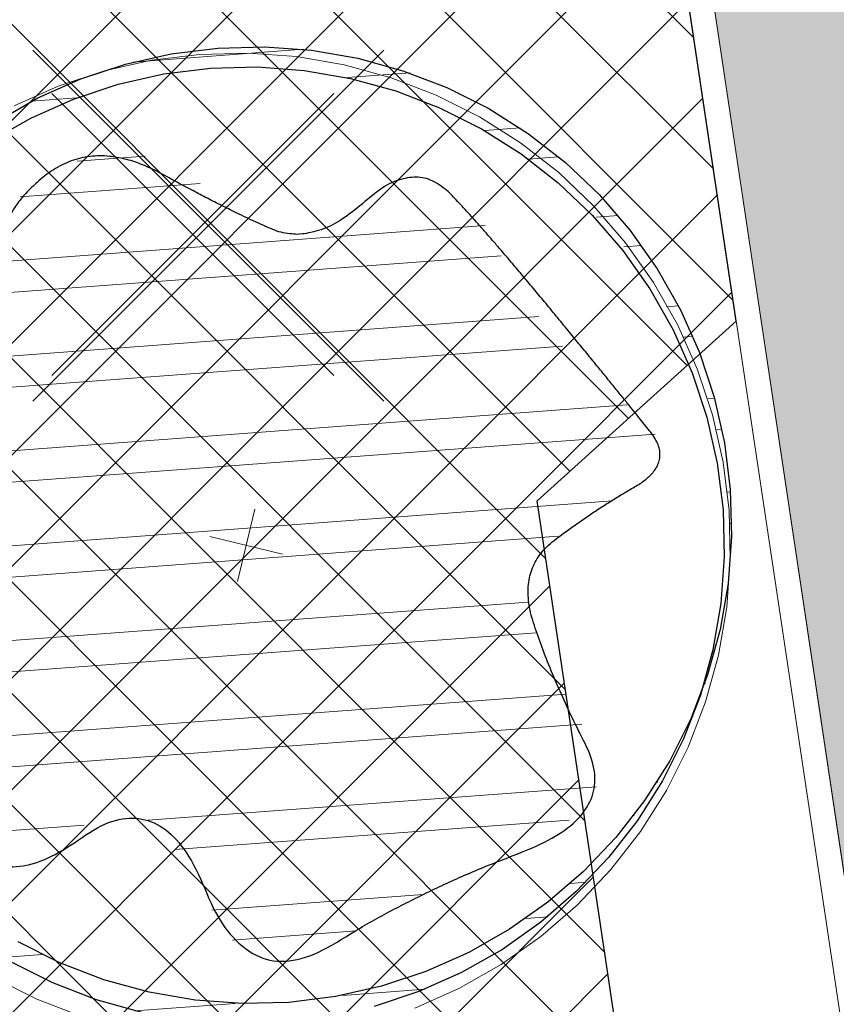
# Model space of a CAD drawing. Header units: metres. Extents: x 538891 to 1080079, y 6588829 to 13178720.
# Tile 31 of 256: x 538959.11 to 538962.4, y 6589557.1 to 6589561.06. Entities that reach past the tile are written whole.
import ezdxf

# ---------------------------------------------------------------- set-up
doc = ezdxf.new("R2010")
doc.units = ezdxf.units.M
doc.header["$LTSCALE"] = 0.4
doc.linetypes.add('#16_019061_PP_TL_liiklusskeem$0$DASHED2', pattern=[0.9375000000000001, 0.625, -0.3125000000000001])
doc.layers.add('KOLDE PST', color=7, linetype='Continuous')
pattern_1 = [(44.99999999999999, (0, 0), (-0.2694076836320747, 0.2694076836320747), []), (44.99999999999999, (0.1796052, 0), (-0.2694076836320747, 0.2694076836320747), [])]

# ---------------------------------------------------------------- blocks, each defined once
blk = doc.blocks.new('#9_019061_PP_TL (2D)')
at = {"linetype": 'Continuous', "lineweight": 0, "true_color": 0xadadad}
h = blk.add_hatch(color=253, dxfattribs=at)
edge = h.paths.add_edge_path()
edge.add_line((539055.036563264, 6589530.463024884), (539048.3747188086, 6589530.055760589))
edge.add_arc((539046.4613783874, 6589561.397426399), 31.40001412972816, 252.6779873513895, 273.4934469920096, ccw=False)
edge.add_line((539037.1122859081, 6589531.421513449), (539020.5064130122, 6589536.600668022))
edge.add_line((539020.5064130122, 6589536.600668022), (539002.2373784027, 6589541.422487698))
edge.add_arc((538996.3423738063, 6589519.087345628), 23.0999924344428, 75.21485467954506, 87.62222620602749)
edge.add_line((538997.3007479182, 6589542.167448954), (538991.029260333, 6589542.427865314))
edge.add_arc((538992.5600730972, 6589579.296086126), 36.89998771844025, 255.2112296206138, 267.6223762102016, ccw=False)
edge.add_arc((538943.9653000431, 6589419.055065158), 130.5786593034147, 72.54137466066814, 76.78927180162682)
edge.add_arc((538977.0741953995, 6589557.099850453), 11.39999941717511, 188.5200826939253, 253.34495439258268, ccw=False)
edge.add_line((538965.8000064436, 6589555.410871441), (538963.164517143, 6589573.003155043))
edge.add_arc((538984.32834651, 6589576.173695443), 21.39999999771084, 167.8579014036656, 188.5200845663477, ccw=False)
edge.add_line((538963.4070869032, 6589580.674905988), (538965.7442530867, 6589591.537863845))
edge.add_line((538965.7442530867, 6589591.537863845), (538967.1166036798, 6589597.115788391))
edge.add_line((538967.1166036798, 6589597.115788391), (538964.1276351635, 6589597.85628789))
edge.add_line((538964.1276351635, 6589597.85628789), (538963.7217129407, 6589596.217814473))
edge.add_line((538963.7217129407, 6589596.217814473), (538963.2486662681, 6589593.988841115))
edge.add_line((538963.2486662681, 6589593.988841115), (538963.2486410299, 6589593.988722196))
edge.add_line((538963.2486410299, 6589593.988722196), (538959.5596338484, 6589576.817373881))
edge.add_line((538959.5596338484, 6589576.817373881), (538964.1183087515, 6589546.387539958))
edge.add_arc((538971.2348484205, 6589558.595297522), 14.1306221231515, 239.7598567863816, 250.0508741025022)
edge.add_line((538966.4136831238, 6589545.312570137), (538976.5177374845, 6589542.315583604))
edge.add_line((538976.5177374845, 6589542.315583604), (538982.3905520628, 6589540.765548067))
edge.add_arc((538992.5600733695, 6589579.296087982), 39.84998958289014, 255.2148550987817, 267.6223767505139)
edge.add_line((538990.9068788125, 6589539.480404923), (538997.1783580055, 6589539.21998891))
edge.add_arc((538996.3423736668, 6589519.087344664), 20.14999340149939, 75.21485469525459, 87.62222622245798, ccw=False)
edge.add_line((539001.4845529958, 6589538.570163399), (539019.044953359, 6589533.935376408))
edge.add_arc((539011.350842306, 6589504.783724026), 30.14992838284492, 72.67797959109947, 75.21485972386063, ccw=False)
edge.add_line((539020.3277360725, 6589533.566245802), (539040.9840028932, 6589527.12382634))
edge.add_arc((539052.8490014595, 6589565.166446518), 39.84995785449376, 252.6779786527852, 260.161416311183)
edge.add_line((539046.0397177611, 6589525.902559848), (539050.8782828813, 6589525.063438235))
edge.add_arc((539053.8779091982, 6589524.280979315), 3.100000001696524, 93.49180486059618, 165.3800611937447, ccw=False)
edge.add_line((539053.6891013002, 6589527.375224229), (539055.2192805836, 6589527.468594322))
edge.add_line((539055.2192805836, 6589527.468594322), (539055.036563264, 6589530.463024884))
at = {"color": 144, "linetype": 'Continuous', "lineweight": 9, "true_color": 0x007299}
for p, q in [((538964.1183087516, 6589546.387539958), (538959.5596338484, 6589576.817373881)), ((538964.0074058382, 6589546.452869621), (538959.5000242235, 6589576.540313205))]:
    blk.add_line(p, q, dxfattribs=at)
at = {"color": 251, "linetype": 'Continuous', "lineweight": 9, "true_color": 0x5b5b5b, "flags": 128}
blk.add_lwpolyline([(539002.2373784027, 6589541.422487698, 0.05419032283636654), (538997.3007479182, 6589542.167448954), (538991.029260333, 6589542.427865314, -0.05420684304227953), (538983.1411201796, 6589543.618468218, 0.01853707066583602), (538973.8068538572, 6589546.178107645, -0.2906445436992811), (538965.8000064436, 6589555.410871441), (538963.164517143, 6589573.003155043, -0.09040084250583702), (538963.4070869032, 6589580.674905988), (538965.7442530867, 6589591.537863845), (538967.1166036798, 6589597.115788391), (538964.1276351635, 6589597.85628789), (538963.7217129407, 6589596.217814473), (538963.2486662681, 6589593.988841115), (538963.2486410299, 6589593.988722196), (538959.5596338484, 6589576.817373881), (538964.1183087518, 6589546.387539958, 0.04493323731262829), (538966.4136831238, 6589545.312570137), (538976.5177374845, 6589542.315583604), (538982.3905520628, 6589540.765548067, 0.05419097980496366), (538990.9068788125, 6589539.480404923), (538997.1783580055, 6589539.21998891, -0.05419032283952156), (539001.4845529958, 6589538.570163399)], format="xyb", dxfattribs=at)
blk = doc.blocks.new('KOLDE PST TL')
at = {"color": 7}
blk.add_blockref('#9_019061_PP_TL (2D)', (0, 0), dxfattribs=at)
blk = doc.blocks.new('#13_Kolde pst HP -xref$0$KASK')
at = {"linetype": 'Continuous', "lineweight": 5, "true_color": 0x00cc00}
h = blk.add_hatch(dxfattribs=at)
h.set_pattern_fill('#13_ANSI32', color=92, style=0, pattern_type=2)
h.set_pattern_definition(pattern_1)
edge = h.paths.add_edge_path()
edge.add_arc((-0.03095108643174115, 0.08041593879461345), 1.926441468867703, 0, 90.00000000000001)
edge.add_arc((-0.03095108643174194, 0.08041593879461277), 1.926441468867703, 90, 180)
edge.add_arc((-0.03095108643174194, 0.08041593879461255), 1.926441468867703, 180, 270)
edge.add_arc((-0.03095108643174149, 0.08041593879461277), 1.926441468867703, 270, 360)
edge.add_arc((0.08015648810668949, 0.1108524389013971), 1.815589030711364, 359.0394496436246, 450.0000000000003)
edge.add_line((0.0801564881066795, 1.926441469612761), (-4.579669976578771e-16, 1.926441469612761))
edge.add_arc((-1.13686837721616e-16, 7.450581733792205e-10), 1.926441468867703, 90.00000000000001, 180)
edge.add_line((-1.926441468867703, 7.450580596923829e-10), (-1.926441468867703, 7.450578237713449e-10))
edge.add_line((-1.926441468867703, 7.450578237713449e-10), (-1.926441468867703, 7.450576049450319e-10))
edge.add_arc((-1.13686837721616e-16, 7.450579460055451e-10), 1.926441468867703, 180, 270)
edge.add_line((5.048709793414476e-32, -1.926441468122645), (2.273736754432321e-16, -1.926441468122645))
edge.add_arc((0, 7.450581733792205e-10), 1.926441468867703, 270, 360)
edge.add_line((1.926441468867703, 7.450580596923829e-10), (1.895490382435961, 0.08041593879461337))
h = blk.add_hatch(dxfattribs=at)
h.set_pattern_fill('#13_ANSI32', color=92, style=0, pattern_type=2)
h.set_pattern_definition(pattern_1)
h.paths.add_polyline_path([(-0.5467557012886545, -1.382114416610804), (-0.5415857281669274, -1.367672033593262), (-0.5395900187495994, -1.344766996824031), (-0.5398120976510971, -1.32330524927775), (-0.5422519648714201, -1.303286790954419), (-0.5469096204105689, -1.284711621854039), (-0.5537850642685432, -1.267579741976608), (-0.562878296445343, -1.251891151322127), (-0.5741893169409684, -1.237645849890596), (-0.5877181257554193, -1.224843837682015), (-0.6031266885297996, -1.212767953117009), (-0.6200769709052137, -1.200701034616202), (-0.6385689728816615, -1.188643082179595), (-0.6586026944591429, -1.176594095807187), (-0.6801781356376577, -1.164554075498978), (-0.7032952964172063, -1.152523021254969), (-0.7279541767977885, -1.140500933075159), (-0.7541547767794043, -1.128487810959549), (-0.782213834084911, -1.116298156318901), (-0.8124480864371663, -1.103746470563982), (-0.84485753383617, -1.09083275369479), (-0.879442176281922, -1.077557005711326), (-0.9162020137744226, -1.063919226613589), (-0.9551370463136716, -1.049919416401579), (-0.9962472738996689, -1.035557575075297), (-1.039532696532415, -1.020833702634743), (-1.082563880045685, -1.005928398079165), (-1.122911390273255, -0.9910222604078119), (-1.160575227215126, -0.976115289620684), (-1.195555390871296, -0.9612074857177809), (-1.227851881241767, -0.946298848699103), (-1.257464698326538, -0.9313893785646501), (-1.28439384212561, -0.9164790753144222), (-1.308639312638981, -0.9015679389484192), (-1.330684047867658, -0.8866578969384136), (-1.351010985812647, -0.8717508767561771), (-1.369620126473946, -0.8568468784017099), (-1.386511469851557, -0.841945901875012), (-1.401685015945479, -0.8270479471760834), (-1.415140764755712, -0.8121530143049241), (-1.426878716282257, -0.7972611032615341), (-1.436898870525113, -0.7823722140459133), (-1.445015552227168, -0.7672064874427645), (-1.451043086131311, -0.7514840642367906), (-1.454981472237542, -0.735204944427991), (-1.45683071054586, -0.7183691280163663), (-1.456590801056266, -0.7009766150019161), (-1.454261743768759, -0.6830274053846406), (-1.449843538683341, -0.6645214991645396), (-1.44333618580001, -0.6454588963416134), (-1.435629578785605, -0.6262876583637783), (-1.427613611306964, -0.6074558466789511), (-1.419288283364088, -0.5889634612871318), (-1.410653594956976, -0.5708105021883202), (-1.401709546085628, -0.5529969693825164), (-1.392456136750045, -0.5355228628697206), (-1.382893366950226, -0.5183881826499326), (-1.373021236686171, -0.5015929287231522), (-1.363008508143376, -0.4849484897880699), (-1.353023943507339, -0.4682662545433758), (-1.343067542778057, -0.4515462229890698), (-1.333139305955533, -0.4347883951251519), (-1.323239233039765, -0.4179927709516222), (-1.313367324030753, -0.4011593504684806), (-1.303523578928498, -0.3842881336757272), (-1.293707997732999, -0.3673791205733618), (-1.284105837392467, -0.3502150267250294), (-1.274902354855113, -0.3325785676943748), (-1.266097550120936, -0.3144697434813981), (-1.257691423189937, -0.2958885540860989), (-1.249683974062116, -0.2768349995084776), (-1.242075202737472, -0.257309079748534), (-1.234865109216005, -0.2373107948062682), (-1.228053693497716, -0.2168401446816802), (-1.222552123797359, -0.1963146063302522), (-1.219271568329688, -0.1761516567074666), (-1.218212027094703, -0.1563512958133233), (-1.219373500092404, -0.1369135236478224), (-1.222755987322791, -0.1178383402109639), (-1.228359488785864, -0.09912574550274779), (-1.236184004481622, -0.08077573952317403), (-1.246229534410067, -0.06278832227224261), (-1.257593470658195, -0.04522564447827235), (-1.269373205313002, -0.02814985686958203), (-1.281568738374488, -0.0115609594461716), (-1.294180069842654, 0.00454104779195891), (-1.307207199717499, 0.0201561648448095), (-1.320650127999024, 0.03528439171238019), (-1.334508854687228, 0.04992572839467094), (-1.348783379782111, 0.06408017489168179), (-1.363277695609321, 0.07803461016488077), (-1.377795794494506, 0.09207591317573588), (-1.392337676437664, 0.1062040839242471), (-1.406903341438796, 0.1204191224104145), (-1.421492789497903, 0.1347210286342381), (-1.436106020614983, 0.1491098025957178), (-1.450743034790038, 0.1635854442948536), (-1.465403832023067, 0.1781479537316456), (-1.479912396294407, 0.1932573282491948), (-1.494092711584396, 0.2093735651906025), (-1.507944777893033, 0.2264966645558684), (-1.52146859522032, 0.2446266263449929), (-1.534664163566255, 0.2637634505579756), (-1.547531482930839, 0.2839071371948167), (-1.560070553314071, 0.3050576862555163), (-1.572281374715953, 0.3272150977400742), (-1.583242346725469, 0.3501736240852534), (-1.592031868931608, 0.3737275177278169), (-1.598649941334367, 0.3978767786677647), (-1.603096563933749, 0.4226214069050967), (-1.605371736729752, 0.4479614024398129), (-1.605475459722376, 0.4738967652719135), (-1.603407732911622, 0.5004274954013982), (-1.59916855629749, 0.5275535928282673), (-1.593439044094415, 0.5545335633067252), (-1.586900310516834, 0.5806259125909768), (-1.579552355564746, 0.6058306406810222), (-1.571395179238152, 0.6301477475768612), (-1.562428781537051, 0.6535772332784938), (-1.552653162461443, 0.6761190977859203), (-1.542068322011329, 0.6977733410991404), (-1.530674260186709, 0.718539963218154), (-1.518258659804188, 0.738759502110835), (-1.504609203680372, 0.7587724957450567), (-1.489725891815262, 0.7785789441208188), (-1.473608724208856, 0.7981788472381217), (-1.456257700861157, 0.8175722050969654), (-1.437672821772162, 0.8367590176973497), (-1.417854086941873, 0.8557392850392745), (-1.396801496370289, 0.87451300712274), (-1.374818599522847, 0.892309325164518), (-1.352208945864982, 0.9083573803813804), (-1.328972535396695, 0.9226571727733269), (-1.305109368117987, 0.9352087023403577), (-1.280619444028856, 0.9460119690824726), (-1.255502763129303, 0.9550669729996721), (-1.229759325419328, 0.9623737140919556), (-1.203389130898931, 0.9679321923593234), (-1.177054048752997, 0.9723730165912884), (-1.151415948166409, 0.9763267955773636), (-1.12647482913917, 0.9797935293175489), (-1.102230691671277, 0.9827732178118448), (-1.078683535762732, 0.9852658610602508), (-1.055833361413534, 0.9872714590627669), (-1.033680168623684, 0.9887900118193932), (-1.012223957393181, 0.9898215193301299), (-0.9912270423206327, 0.9906679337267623), (-0.9704517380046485, 0.9916312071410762), (-0.9498980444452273, 0.9927113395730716), (-0.9295659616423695, 0.9939083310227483), (-0.909455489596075, 0.9952221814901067), (-0.889566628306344, 0.9966528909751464), (-0.8698993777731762, 0.9982004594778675), (-0.8504537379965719, 0.9998648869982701), (-0.8311164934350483, 1.002001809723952), (-0.8117744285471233, 1.004966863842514), (-0.7924275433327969, 1.008760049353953), (-0.7730758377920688, 1.01338136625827), (-0.7537193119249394, 1.018830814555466), (-0.7343579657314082, 1.025108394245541), (-0.7149917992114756, 1.032214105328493), (-0.6956208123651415, 1.040147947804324), (-0.6769326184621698, 1.049494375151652), (-0.6596148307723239, 1.060837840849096), (-0.643667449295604, 1.074178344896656), (-0.6290904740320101, 1.089515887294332), (-0.6158839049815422, 1.106850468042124), (-0.6040477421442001, 1.126182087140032), (-0.593581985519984, 1.147510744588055), (-0.5844866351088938, 1.170836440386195), (-0.5763354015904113, 1.195025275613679), (-0.5687019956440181, 1.218943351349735), (-0.561586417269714, 1.242590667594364), (-0.5549886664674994, 1.265967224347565), (-0.548908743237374, 1.289073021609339), (-0.543346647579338, 1.311908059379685), (-0.5383023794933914, 1.334472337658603), (-0.533775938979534, 1.356765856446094), (-0.5293689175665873, 1.378989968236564), (-0.524682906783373, 1.401346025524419), (-0.5197179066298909, 1.42383402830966), (-0.514473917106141, 1.446453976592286), (-0.5089509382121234, 1.469205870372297), (-0.5031489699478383, 1.492089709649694), (-0.4970680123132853, 1.515105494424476), (-0.4907080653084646, 1.538253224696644), (-0.4836547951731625, 1.560326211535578), (-0.4754938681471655, 1.580117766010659), (-0.4662252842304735, 1.597627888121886), (-0.4558490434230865, 1.612856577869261), (-0.4443651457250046, 1.625803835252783), (-0.4317735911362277, 1.636469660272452), (-0.4180743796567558, 1.644854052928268), (-0.4032675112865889, 1.650957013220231), (-0.3878293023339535, 1.655401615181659), (-0.3722360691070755, 1.658810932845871), (-0.3564878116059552, 1.661184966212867), (-0.3405845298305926, 1.662523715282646), (-0.3245262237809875, 1.66282718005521), (-0.30831289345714, 1.662095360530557), (-0.2919445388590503, 1.660328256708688), (-0.275421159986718, 1.657525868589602), (-0.2579600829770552, 1.653635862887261), (-0.2387786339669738, 1.648605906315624), (-0.2178768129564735, 1.64243599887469), (-0.1952546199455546, 1.63512614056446), (-0.1709120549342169, 1.626676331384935), (-0.1448491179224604, 1.617086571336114), (-0.1170658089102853, 1.606356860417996), (-0.08756212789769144, 1.594487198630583), (-0.05639524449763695, 1.5819962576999), (-0.02362232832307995, 1.569402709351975), (0.01075662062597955, 1.556706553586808), (0.04674160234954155, 1.543907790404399), (0.08433261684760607, 1.531006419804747), (0.1235296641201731, 1.518002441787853), (0.1643327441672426, 1.504895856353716), (0.2067418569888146, 1.491686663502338), (0.2492030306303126, 1.47917752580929), (0.29016229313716, 1.468171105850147), (0.3296196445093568, 1.458667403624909), (0.367575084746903, 1.450666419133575), (0.4040286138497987, 1.444168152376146), (0.4389802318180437, 1.439172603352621), (0.4724299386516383, 1.435679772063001), (0.5043777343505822, 1.433689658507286), (0.5350275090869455, 1.432548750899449), (0.5645831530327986, 1.431603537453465), (0.5930446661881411, 1.430854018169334), (0.6204120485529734, 1.430300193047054), (0.646685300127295, 1.429942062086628), (0.6718644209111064, 1.429779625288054), (0.6959494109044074, 1.429812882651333), (0.7189402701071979, 1.430041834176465), (0.7411046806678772, 1.430278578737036), (0.7627103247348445, 1.430335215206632), (0.7837572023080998, 1.430211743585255), (0.8042453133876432, 1.429908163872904), (0.8241746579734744, 1.429424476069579), (0.843545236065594, 1.42876068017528), (0.8623570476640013, 1.427916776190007), (0.8806100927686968, 1.42689276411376), (0.8983003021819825, 1.425444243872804), (0.9154236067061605, 1.423326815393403), (0.9319800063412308, 1.420540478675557), (0.9479695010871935, 1.417085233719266), (0.9633920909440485, 1.41296108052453), (0.9782477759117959, 1.408168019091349), (0.9925365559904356, 1.402706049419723), (1.006258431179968, 1.396575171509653), (1.018726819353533, 1.38939881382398), (1.029255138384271, 1.380800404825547), (1.037843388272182, 1.370779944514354), (1.044491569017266, 1.359337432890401), (1.049199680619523, 1.346472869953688), (1.051967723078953, 1.332186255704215), (1.052795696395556, 1.316477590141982), (1.051683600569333, 1.299346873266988), (1.04937549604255, 1.281518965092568), (1.046615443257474, 1.263718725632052), (1.043403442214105, 1.245946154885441), (1.039739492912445, 1.228201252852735), (1.035623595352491, 1.210484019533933), (1.031055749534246, 1.192794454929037), (1.026035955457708, 1.175132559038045), (1.020564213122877, 1.157498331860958), (1.014690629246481, 1.139461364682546), (1.008465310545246, 1.120591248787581), (1.001888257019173, 1.100887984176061), (0.9949594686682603, 1.080351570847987), (0.9876789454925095, 1.058982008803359), (0.98004668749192, 1.036779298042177), (0.9720626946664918, 1.013743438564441), (0.963726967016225, 0.989874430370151), (0.9555956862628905, 0.9654057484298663), (0.948225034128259, 0.940570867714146), (0.9416150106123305, 0.9153697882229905), (0.9357656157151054, 0.8898025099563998), (0.9306768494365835, 0.8638690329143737), (0.9263487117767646, 0.8375693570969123), (0.922781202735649, 0.8109034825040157), (0.9199743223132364, 0.7838714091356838), (0.9185285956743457, 0.757370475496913), (0.9190445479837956, 0.7322980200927), (0.9215221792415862, 0.7086540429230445), (0.9259614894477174, 0.6864385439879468), (0.9323624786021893, 0.6656515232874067), (0.9407251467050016, 0.6462929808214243), (0.9510494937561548, 0.6283629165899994), (0.9633355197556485, 0.6118613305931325), (0.977408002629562, 0.5961778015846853), (0.9930917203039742, 0.5807019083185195), (1.010386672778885, 0.5654336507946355), (1.029292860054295, 0.5503730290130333), (1.049810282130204, 0.5355200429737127), (1.071938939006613, 0.520874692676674), (1.09567883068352, 0.5064369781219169), (1.121029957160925, 0.4922068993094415), (1.147796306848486, 0.4781899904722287), (1.175781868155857, 0.4643917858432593), (1.204986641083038, 0.4508122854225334), (1.235410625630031, 0.4374514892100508), (1.267053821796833, 0.4243093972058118), (1.299916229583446, 0.4113860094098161), (1.33399784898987, 0.3986813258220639), (1.369298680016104, 0.3861953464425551), (1.404632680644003, 0.3735443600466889), (1.438813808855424, 0.3603446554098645), (1.471842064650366, 0.3465962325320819), (1.503717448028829, 0.3322990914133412), (1.534439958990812, 0.3174532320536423), (1.564009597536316, 0.3020586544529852), (1.592426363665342, 0.2861153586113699), (1.619690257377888, 0.2696233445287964), (1.64460684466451, 0.2522890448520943), (1.665981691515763, 0.2338188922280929), (1.683814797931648, 0.2142128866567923), (1.698106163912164, 0.1934710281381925), (1.708855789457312, 0.1715933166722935), (1.716063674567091, 0.1485797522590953), (1.7197298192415, 0.1244303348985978), (1.719854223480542, 0.09914506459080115), (1.717567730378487, 0.0729352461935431), (1.714001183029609, 0.04601218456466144), (1.709154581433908, 0.01837587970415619), (1.703027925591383, -0.009973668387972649), (1.695621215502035, -0.03903645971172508), (1.686934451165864, -0.06881249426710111), (1.676967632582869, -0.0993017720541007), (1.665720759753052, -0.1305042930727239), (1.653276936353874, -0.1627998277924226), (1.639719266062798, -0.1965681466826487), (1.625047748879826, -0.2318092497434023), (1.609262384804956, -0.2685231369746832), (1.592363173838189, -0.3067098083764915), (1.574350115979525, -0.3463692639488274), (1.555223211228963, -0.3875015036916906), (1.534982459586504, -0.4301065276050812), (1.514798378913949, -0.4726661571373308), (1.4958414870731, -0.5136622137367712), (1.478111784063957, -0.5530946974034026), (1.461609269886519, -0.5909636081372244), (1.446333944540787, -0.627268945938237), (1.432285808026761, -0.6620107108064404), (1.41946486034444, -0.6951889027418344), (1.407871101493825, -0.7268035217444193), (1.39704241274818, -0.7570744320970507), (1.386516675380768, -0.7862214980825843), (1.376293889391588, -0.8142447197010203), (1.366374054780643, -0.8411440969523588), (1.35675717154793, -0.8669196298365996), (1.347443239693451, -0.8915713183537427), (1.338432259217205, -0.9150991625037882), (1.329724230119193, -0.937503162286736), (1.321064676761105, -0.959039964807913), (1.312199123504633, -0.9799662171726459), (1.303127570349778, -1.000281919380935), (1.293850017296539, -1.019987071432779), (1.284366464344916, -1.03908167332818), (1.274676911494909, -1.057565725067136), (1.264781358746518, -1.075439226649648), (1.254679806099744, -1.092702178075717), (1.243869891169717, -1.109408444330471), (1.231849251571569, -1.125611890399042), (1.218617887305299, -1.141312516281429), (1.204175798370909, -1.156510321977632), (1.188522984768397, -1.171205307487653), (1.171659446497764, -1.185397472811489), (1.153585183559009, -1.199086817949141), (1.134300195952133, -1.212273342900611), (1.113745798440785, -1.223830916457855), (1.091863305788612, -1.232633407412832), (1.068652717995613, -1.238680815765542), (1.044114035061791, -1.241973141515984), (1.018247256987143, -1.24251038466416), (0.9910523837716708, -1.240292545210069), (0.962529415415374, -1.235319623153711), (0.9326783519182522, -1.227591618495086), (0.902793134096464, -1.218599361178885), (0.874167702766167, -1.209833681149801), (0.8468020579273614, -1.201294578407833), (0.820696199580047, -1.192982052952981), (0.7958501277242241, -1.184896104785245), (0.7722638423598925, -1.177036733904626), (0.7499373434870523, -1.169403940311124), (0.7288706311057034, -1.161997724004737), (0.7085088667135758, -1.154834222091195), (0.6882972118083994, -1.147929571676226), (0.6682356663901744, -1.14128377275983), (0.6483242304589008, -1.134896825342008), (0.6285629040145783, -1.128768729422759), (0.6089516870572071, -1.122899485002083), (0.5894905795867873, -1.11728909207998), (0.5701795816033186, -1.11193755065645), (0.5507546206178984, -1.107134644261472), (0.5309516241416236, -1.103170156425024), (0.5107705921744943, -1.100044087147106), (0.4902115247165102, -1.097756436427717), (0.4692744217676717, -1.096307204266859), (0.4479592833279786, -1.095696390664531), (0.4262661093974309, -1.095923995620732), (0.4041948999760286, -1.096990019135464), (0.3827045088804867, -1.099815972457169), (0.3627537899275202, -1.105323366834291), (0.3443427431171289, -1.11351220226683), (0.3274713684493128, -1.124382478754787), (0.3121396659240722, -1.13793419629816), (0.2983476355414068, -1.154167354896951), (0.2860952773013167, -1.173081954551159), (0.2753825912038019, -1.194677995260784), (0.2656851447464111, -1.21723867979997), (0.256478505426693, -1.239047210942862), (0.2477626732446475, -1.260103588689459), (0.2395376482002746, -1.280407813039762), (0.2318034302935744, -1.29995988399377), (0.2245600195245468, -1.318759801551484), (0.2178074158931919, -1.336807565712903), (0.2115456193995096, -1.354103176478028), (0.2054250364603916, -1.370970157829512), (0.1990960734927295, -1.387732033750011), (0.1925587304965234, -1.404388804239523), (0.1858130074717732, -1.420940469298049), (0.1788589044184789, -1.437387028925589), (0.1716964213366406, -1.453728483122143), (0.1643255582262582, -1.469964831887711), (0.1567463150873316, -1.486096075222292), (0.1486639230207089, -1.502067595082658), (0.1397836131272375, -1.517824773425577), (0.1301053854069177, -1.533367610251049), (0.1196292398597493, -1.548696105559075), (0.1083551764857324, -1.563810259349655), (0.096283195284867, -1.578710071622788), (0.08341329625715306, -1.593395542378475), (0.06974547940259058, -1.607866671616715), (0.0551557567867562, -1.621437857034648), (0.03952014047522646, -1.633423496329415), (0.02283863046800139, -1.643823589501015), (0.005111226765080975, -1.652638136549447), (-0.01366207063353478, -1.659867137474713), (-0.03348126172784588, -1.665510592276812), (-0.05434634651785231, -1.669568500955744), (-0.07625732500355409, -1.67204086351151), (-0.09906479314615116, -1.673257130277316), (-0.1226193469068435, -1.673546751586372), (-0.1469209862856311, -1.672909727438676), (-0.171969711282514, -1.67134605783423), (-0.1977655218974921, -1.668855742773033), (-0.2243084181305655, -1.665438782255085), (-0.2515983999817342, -1.661095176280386), (-0.2796354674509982, -1.655824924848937), (-0.3075864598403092, -1.649296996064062), (-0.334618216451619, -1.641180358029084), (-0.3607307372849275, -1.631475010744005), (-0.3859240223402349, -1.620180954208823), (-0.4101980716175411, -1.60729818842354), (-0.4335528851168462, -1.592826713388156), (-0.45598846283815, -1.576766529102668), (-0.4775048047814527, -1.55911763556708), (-0.4970841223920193, -1.540417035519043), (-0.513708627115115, -1.521201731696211), (-0.5273783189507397, -1.501471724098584), (-0.5380931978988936, -1.481227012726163), (-0.5458532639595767, -1.460467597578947), (-0.5506585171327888, -1.439193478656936), (-0.55250895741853, -1.41740465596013), (-0.5514045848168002, -1.395101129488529)])
at = {"color": 92, "linetype": 'Continuous', "lineweight": 5, "true_color": 0x00cc00}
for p, q in [((-0.0684301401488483, 0.1334815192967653), (0.0684301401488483, -0.1334815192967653)), ((-0.1334815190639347, -0.06843014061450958), (0.1334815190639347, 0.06843014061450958))]:
    blk.add_line(p, q, dxfattribs=at)
at = {"color": 92, "linetype": 'Continuous', "lineweight": 30, "true_color": 0x00cc00, "flags": 128}
for points in [[(-1.874440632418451, 0.6396323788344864), (-1.810750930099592, 0.8176331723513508), (-1.729920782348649, 0.9885341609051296), (-1.632728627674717, 1.150689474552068), (-1.520110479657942, 1.302537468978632), (-1.393150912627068, 1.442615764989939), (-1.253072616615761, 1.569575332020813), (-1.101224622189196, 1.682193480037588), (-0.9390693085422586, 1.77938563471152), (-0.7681683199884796, 1.860215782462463), (-0.5901675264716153, 1.923905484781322), (-0.406781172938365, 1.969841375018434), (-0.2197753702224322, 1.997581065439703), (-0.03095108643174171, 2.006857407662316), (0.1578731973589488, 1.997581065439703), (0.3448790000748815, 1.969841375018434), (0.5282653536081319, 1.923905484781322), (0.7062661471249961, 1.860215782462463), (0.8771671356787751, 1.77938563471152), (1.039322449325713, 1.682193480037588), (1.191170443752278, 1.569575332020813), (1.331248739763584, 1.442615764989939), (1.458208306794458, 1.302537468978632), (1.570826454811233, 1.150689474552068), (1.668018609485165, 0.9885341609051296), (1.748848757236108, 0.8176331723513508), (1.812538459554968, 0.6396323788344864), (1.858474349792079, 0.4562460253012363), (1.886214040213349, 0.2692402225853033), (1.895490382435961, 0.080415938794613), (1.886214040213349, -0.1084083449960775), (1.858474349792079, -0.2954141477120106), (1.812538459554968, -0.4788005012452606), (1.748848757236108, -0.656801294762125), (1.668018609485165, -0.8277022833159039), (1.570826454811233, -0.9898575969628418), (1.458208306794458, -1.141705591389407), (1.331248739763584, -1.281783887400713), (1.191170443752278, -1.408743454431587), (1.039322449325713, -1.521361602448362), (0.8771671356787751, -1.618553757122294), (0.7062661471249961, -1.699383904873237), (0.5282653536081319, -1.763073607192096), (0.3448790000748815, -1.809009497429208)], [(0.9081182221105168, -1.698969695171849), (0.7372172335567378, -1.779799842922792), (0.5592164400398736, -1.843489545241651), (0.3758300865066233, -1.889425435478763)], [(-1.843489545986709, 0.5592164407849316), (-1.77979984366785, 0.737217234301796), (-1.698969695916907, 0.9081182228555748), (-1.601777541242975, 1.070273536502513), (-1.4891593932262, 1.222121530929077), (-1.362199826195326, 1.362199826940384), (-1.222121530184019, 1.489159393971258), (-1.070273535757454, 1.601777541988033), (-0.9081182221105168, 1.698969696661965), (-0.7372172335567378, 1.779799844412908), (-0.5592164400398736, 1.843489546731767), (-0.3758300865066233, 1.889425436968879), (-0.1888242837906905, 1.917165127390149), (0, 1.926441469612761), (0.1888242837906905, 1.917165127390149), (0.3758300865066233, 1.889425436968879), (0.5592164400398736, 1.843489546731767), (0.7372172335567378, 1.779799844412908), (0.9081182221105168, 1.698969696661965), (1.070273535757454, 1.601777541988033), (1.222121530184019, 1.489159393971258), (1.362199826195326, 1.362199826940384), (1.4891593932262, 1.222121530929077), (1.601777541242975, 1.070273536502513), (1.698969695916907, 0.9081182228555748), (1.77979984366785, 0.737217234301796), (1.843489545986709, 0.5592164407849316), (1.889425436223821, 0.3758300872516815), (1.917165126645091, 0.1888242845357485), (1.926441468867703, 7.450581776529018e-10), (1.917165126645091, -0.1888242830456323), (1.889425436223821, -0.3758300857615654), (1.843489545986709, -0.5592164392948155), (1.77979984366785, -0.7372172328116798), (1.698969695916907, -0.9081182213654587), (1.601777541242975, -1.070273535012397)]]:
    blk.add_lwpolyline(points, dxfattribs=at)
at = {"color": 92, "linetype": 'Continuous', "lineweight": 5, "true_color": 0x00cc00, "flags": 128}
for points in [[(0.736636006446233, -1.869102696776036), (0.5527971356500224, -1.934881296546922), (0.3633960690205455, -1.98232379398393)], [(-1.862934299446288, 0.7304676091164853), (-1.77945308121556, 0.9069738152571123), (-1.679073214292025, 1.074447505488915), (-1.562761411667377, 1.231275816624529), (-1.431637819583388, 1.375948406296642), (-1.286965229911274, 1.507071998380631), (-1.13013691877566, 1.62338380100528), (-0.9626632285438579, 1.723763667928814), (-0.7861570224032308, 1.807244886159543), (-0.6023181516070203, 1.873023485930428), (-0.4129170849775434, 1.920465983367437), (-0.2197778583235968, 1.949115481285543), (-0.02476050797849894, 1.958696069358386), (0.1702568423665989, 1.949115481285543), (0.3633960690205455, 1.920465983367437), (0.5527971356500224, 1.873023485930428), (0.736636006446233, 1.807244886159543), (0.91314221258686, 1.723763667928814), (1.080615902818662, 1.62338380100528), (1.237444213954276, 1.507071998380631), (1.38211680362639, 1.375948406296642), (1.513240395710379, 1.231275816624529), (1.629552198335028, 1.074447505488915), (1.729932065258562, 0.9069738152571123), (1.81341328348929, 0.7304676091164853), (1.879191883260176, 0.5466287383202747), (1.926634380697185, 0.357227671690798), (1.955283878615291, 0.1640884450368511), (1.964864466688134, -0.03092890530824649), (1.955283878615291, -0.2259462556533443), (1.926634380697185, -0.4190854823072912), (1.879191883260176, -0.6084865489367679), (1.81341328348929, -0.7923254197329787), (1.729932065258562, -0.9688316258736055)]]:
    blk.add_lwpolyline(points, dxfattribs=at)
at = {"color": 92, "linetype": 'Continuous', "lineweight": 30, "true_color": 0x00cc00}
blk.add_open_spline([(-0.5467557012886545, -1.382114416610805), (-0.4894500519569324, -1.222030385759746), (-1.067876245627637, -1.02759953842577), (-1.483859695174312, -0.8074444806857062), (-1.393863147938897, -0.5147163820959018), (-1.16992279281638, -0.1711343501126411), (-1.363981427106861, 0.087402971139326), (-1.633881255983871, 0.3588212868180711), (-1.534187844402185, 0.8471504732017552), (-0.9339961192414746, 0.9750419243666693), (-0.5754655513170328, 1.087757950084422), (-0.5073803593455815, 1.628191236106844), (-0.0876610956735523, 1.589546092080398), (0.7813010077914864, 1.438528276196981), (1.094941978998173, 1.377438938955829), (0.9694522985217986, 1.021629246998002), (0.8863865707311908, 0.6384504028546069), (1.268434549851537, 0.4033127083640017), (1.852911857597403, 0.1634311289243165), (1.435626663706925, -0.5977031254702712), (1.192432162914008, -1.372666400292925), (0.3517067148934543, -0.9374530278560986), (0.1677324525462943, -1.749962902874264), (-0.6040613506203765, -1.542198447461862), (-0.5467557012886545, -1.382114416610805)], degree=2, dxfattribs=at)
blk = doc.blocks.new('#13_Kolde pst HP -xref$0$likvideeritav')
at = {"color": 1, "linetype": 'Continuous', "lineweight": 25, "true_color": 0xff0000}
for p, q in [((0.7071067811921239, -0.7071067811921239), (-0.7071067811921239, 0.7071067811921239)), ((0.7071067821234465, 0.7071067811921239), (-0.7071067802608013, -0.7071067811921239))]:
    blk.add_line(p, q, dxfattribs=at)
blk = doc.blocks.new('#13_KOLDE TAIM (2D)')
at = {"linetype": 'Continuous', "lineweight": 5, "true_color": 0xcc9900}
h = blk.add_hatch(dxfattribs=at)
h.set_pattern_fill('#13_ANSI37', color=42, style=0, pattern_type=2)
h.set_pattern_definition([(45, (0, 0), (-0.2245064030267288, 0.2245064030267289), []), (135, (0, 0), (-0.2245064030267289, -0.2245064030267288), [])])
edge = h.paths.add_edge_path()
edge.add_line((538961.632109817, 6589556.233650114), (538961.1990446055, 6589559.124424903))
edge.add_line((538961.1990446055, 6589559.124424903), (538962.0008044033, 6589559.847233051))
edge.add_line((538962.0008044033, 6589559.847233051), (538959.4999332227, 6589576.540920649))
edge.add_line((538959.4999332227, 6589576.540920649), (538959.5000242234, 6589576.540313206))
edge.add_line((538959.5000242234, 6589576.540313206), (538959.2073613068, 6589575.161885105))
edge.add_line((538959.2073613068, 6589575.161885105), (538958.0282637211, 6589568.560276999))
edge.add_arc((539053.3139841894, 6589553.646247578), 96.44582312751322, 171.1042940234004, 173.6313778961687)
edge.add_arc((538987.6887459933, 6589560.749958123), 30.43838560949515, 173.2180353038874, 189.4873961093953)
edge.add_arc((538976.255991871, 6589559.305122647), 18.92943217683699, 190.8780346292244, 200.6095432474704)
edge.add_line((538958.5380259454, 6589552.64200881), (538961.9740730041, 6589553.950994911))
edge.add_line((538961.9740730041, 6589553.950994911), (538961.632109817, 6589556.233650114))
at = {"color": 42, "linetype": 'Continuous', "lineweight": 25, "true_color": 0xcc9900, "flags": 128}
blk.add_lwpolyline([(538961.632109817, 6589556.233650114), (538961.1990446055, 6589559.124424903), (538962.0008044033, 6589559.847233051), (538959.4999332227, 6589576.540920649), (538959.5000242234, 6589576.540313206), (538959.2073613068, 6589575.161885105), (538958.0282637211, 6589568.560276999, 0.01102693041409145), (538957.4633459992, 6589564.344469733, 0.07110796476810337), (538957.6667001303, 6589555.732779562, 0.04248725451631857), (538958.5380259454, 6589552.64200881), (538961.9740730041, 6589553.950994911)], format="xyb", close=True, dxfattribs=at)
at = {"color": 92, "true_color": 0x00cc00, "rotation": 319.2707431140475}
blk.add_blockref('#13_Kolde pst HP -xref$0$KASK', (538960.0271018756, 6589558.94507613), dxfattribs=at)
at = {"color": 1, "true_color": 0xff0000}
blk.add_blockref('#13_Kolde pst HP -xref$0$likvideeritav', (538959.8751367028, 6589560.232065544), dxfattribs=at)
blk = doc.blocks.new('Kolde pst Taim')
at = {"color": 13, "true_color": 0xff4646}
blk.add_blockref('#13_KOLDE TAIM (2D)', (0, 0), dxfattribs=at)
blk = doc.blocks.new('#15_019061_PP_ELV-4-01_v01_Puhas$0$A$C2D7D09D12')
at = {"color": 1, "linetype": 'Continuous', "lineweight": 25, "true_color": 0xff0000}
for p, q in [((0.0353555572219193, 0.03535634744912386), (1.170666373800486, 1.170667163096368)), ((0.03535555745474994, 1.170667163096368), (1.170666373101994, 0.03535634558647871))]:
    blk.add_line(p, q, dxfattribs=at)
blk = doc.blocks.new('#15_Kolde pst ELV-3 (2D)')
at = {"color": 7}
blk.add_blockref('#15_019061_PP_ELV-4-01_v01_Puhas$0$A$C2D7D09D12', (538959.2092385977, 6589559.5930512), dxfattribs=at)
blk = doc.blocks.new('Kolde pst EL')
at = {"color": 13, "true_color": 0xff4646}
blk.add_blockref('#15_Kolde pst ELV-3 (2D)', (0, 0), dxfattribs=at)
blk = doc.blocks.new('#16_Kolde TL (2D)')
at = {"color": 7, "linetype": '#16_019061_PP_TL_liiklusskeem$0$DASHED2', "lineweight": 30, "flags": 128}
blk.add_lwpolyline([(538958.74876831, 6589589.321341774), (538957.1971572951, 6589582.175705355), (538951.9021409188, 6589560.219020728, 0.4079566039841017), (538962.6561860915, 6589542.199127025), (538964.1834180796, 6589541.796038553)], format="xyb", dxfattribs=at)
blk = doc.blocks.new('Kolde pst märgistus')
at = {"color": 13, "true_color": 0xff4646}
blk.add_blockref('#16_Kolde TL (2D)', (0, 0), dxfattribs=at)

msp = doc.modelspace()

# ---------------------------------------------------------------- block references
at = {"layer": 'KOLDE PST', "color": 7}
for name in ['KOLDE PST TL', 'Kolde pst märgistus', 'Kolde pst Taim', 'Kolde pst EL']:
    msp.add_blockref(name, (0, 0), dxfattribs=at)

doc.saveas('drawing.dxf')
